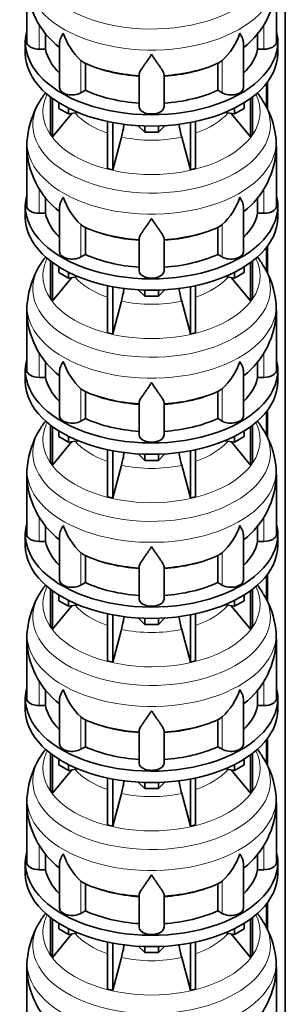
# Model space of a CAD drawing. Header units: millimetres. Extents: x 166 to 762, y -3904 to 2432.
# Tile 6 of 29: x 569 to 761, y -3298 to -2587. Entities that reach past the tile are written whole.
import ezdxf

# ---------------------------------------------------------------- set-up
doc = ezdxf.new("R2010")
doc.units = ezdxf.units.MM
doc.layers.add('LOW_134-19', color=7, linetype='Continuous')
doc.layers.add('VSI134_DIFFUSORE', color=7, linetype='Continuous')

# ---------------------------------------------------------------- blocks, each defined once
blk = doc.blocks.new('SE4')
at = {"layer": 'LOW_134-19', "color": 7, "linetype": 'Continuous', "lineweight": 35}
for p, q in [((760.76, -3636.72), (760.76, -1374.68)), ((747.26, -2633.11), (747.26, -2650.34)), ((748.01, -2632.12), (748.01, -2651.99)), ((747.26, -2751.5), (747.26, -2768.73)), ((748.01, -2750.51), (748.01, -2770.38)), ((748.01, -2868.9), (748.01, -2888.77)), ((747.26, -2869.89), (747.26, -2887.12)), ((747.26, -2988.28), (747.26, -3005.52)), ((748.01, -2987.29), (748.01, -3007.16)), ((747.26, -3106.67), (747.26, -3123.91)), ((748.01, -3105.68), (748.01, -3125.56)), ((748.01, -3224.08), (748.01, -3243.95)), ((747.26, -3225.07), (747.26, -3242.3))]:
    blk.add_line(p, q, dxfattribs=at)
at = {"layer": 'VSI134_DIFFUSORE', "color": 7, "linetype": 'Continuous', "lineweight": 35}
for p, q in [((574.33, -2560.25), (574.33, -2603.3)), ((754.33, -2603.3), (754.33, -2560.25)), ((587.86, -2608.5), (587.86, -2597.03)), ((740.8, -2597.02), (740.8, -2608.5)), ((573.33, -2603.3), (573.33, -2611.47)), ((598.06, -2604.21), (598.06, -2636.37)), ((730.61, -2636.37), (730.61, -2604.09)), ((755.33, -2611.47), (755.33, -2603.3)), ((583.33, -2608.5), (587.86, -2608.5)), ((740.8, -2608.5), (745.33, -2608.5)), ((614.84, -2617.75), (613.42, -2616.7)), ((616.62, -2638.2), (616.62, -2618.72)), ((712.04, -2618.72), (712.04, -2638.2)), ((715.24, -2616.7), (713.82, -2617.75)), ((655.33, -2650.07), (655.33, -2626.72)), ((673.33, -2650.07), (673.33, -2626.72)), ((613.42, -2640.05), (616.62, -2638.2)), ((712.04, -2638.2), (715.24, -2640.05)), ((591.5, -2642.97), (591.5, -2669.65)), ((593.03, -2644.12), (593.03, -2671.78)), ((597.58, -2651.23), (597.58, -2647.17)), ((731.09, -2651.23), (731.09, -2647.17)), ((735.63, -2644.12), (735.63, -2671.78)), ((737.16, -2642.97), (737.16, -2669.65)), ((593.03, -2671.78), (606.9, -2654.87)), ((604.52, -2655.24), (597.58, -2651.23)), ((604.52, -2655.24), (604.52, -2651.06)), ((611.34, -2654.18), (604.52, -2655.24)), ((724.15, -2655.24), (717.32, -2654.18)), ((721.77, -2654.87), (735.63, -2671.78)), ((724.15, -2655.24), (724.15, -2651.06)), ((731.09, -2651.23), (724.15, -2655.24)), ((632.64, -2660.72), (632.64, -2694.65)), ((636.33, -2661.46), (636.33, -2695.53)), ((659.42, -2668.37), (654.77, -2663.72)), ((673.89, -2663.72), (669.24, -2668.37)), ((692.33, -2661.46), (692.33, -2695.53)), ((696.03, -2660.72), (696.03, -2694.65)), ((591.5, -2669.65), (593.03, -2671.78)), ((659.42, -2668.37), (659.42, -2663.93)), ((669.24, -2668.37), (659.42, -2668.37)), ((669.24, -2668.37), (669.24, -2663.93)), ((735.63, -2671.78), (737.16, -2669.65)), ((636.33, -2695.53), (642.61, -2671.91)), ((686.06, -2671.91), (692.33, -2695.53)), ((574.33, -2678.64), (574.33, -2721.7)), ((754.33, -2721.7), (754.33, -2678.64)), ((632.64, -2694.65), (636.33, -2695.53)), ((692.33, -2695.53), (696.03, -2694.65)), ((587.86, -2726.89), (587.86, -2715.43)), ((740.8, -2715.41), (740.8, -2726.89)), ((573.33, -2721.7), (573.33, -2729.86)), ((583.33, -2726.89), (587.86, -2726.89)), ((598.06, -2722.6), (598.06, -2754.76)), ((730.61, -2754.76), (730.61, -2722.48)), ((740.8, -2726.89), (745.33, -2726.89)), ((755.33, -2729.86), (755.33, -2721.7)), ((614.84, -2736.14), (613.42, -2735.09)), ((616.62, -2756.59), (616.62, -2737.11)), ((712.04, -2737.11), (712.04, -2756.59)), ((715.24, -2735.09), (713.82, -2736.14)), ((655.33, -2768.46), (655.33, -2745.11)), ((673.33, -2768.46), (673.33, -2745.11)), ((591.5, -2761.36), (591.5, -2788.04)), ((593.03, -2762.51), (593.03, -2790.17)), ((613.42, -2758.44), (616.62, -2756.59)), ((712.04, -2756.59), (715.24, -2758.44)), ((735.63, -2762.51), (735.63, -2790.17)), ((737.16, -2761.36), (737.16, -2788.04)), ((597.58, -2769.62), (597.58, -2765.57)), ((604.52, -2773.63), (597.58, -2769.62)), ((604.52, -2773.63), (604.52, -2769.45)), ((724.15, -2773.63), (724.15, -2769.45)), ((731.09, -2769.62), (724.15, -2773.63)), ((731.09, -2769.62), (731.09, -2765.57)), ((593.03, -2790.17), (606.9, -2773.26)), ((611.34, -2772.57), (604.52, -2773.63)), ((724.15, -2773.63), (717.32, -2772.57)), ((721.77, -2773.26), (735.63, -2790.17)), ((632.64, -2779.11), (632.64, -2813.04)), ((636.33, -2779.85), (636.33, -2813.92)), ((659.42, -2786.76), (654.77, -2782.11)), ((659.42, -2786.76), (659.42, -2782.32)), ((673.89, -2782.11), (669.24, -2786.76)), ((669.24, -2786.76), (669.24, -2782.32)), ((692.33, -2779.85), (692.33, -2813.92)), ((696.03, -2779.11), (696.03, -2813.04)), ((591.5, -2788.04), (593.03, -2790.17)), ((636.33, -2813.92), (642.61, -2790.3)), ((669.24, -2786.76), (659.42, -2786.76)), ((686.06, -2790.3), (692.33, -2813.92)), ((735.63, -2790.17), (737.16, -2788.04)), ((574.33, -2797.03), (574.33, -2840.09)), ((754.33, -2840.09), (754.33, -2797.03)), ((632.64, -2813.04), (636.33, -2813.92)), ((692.33, -2813.92), (696.03, -2813.04)), ((587.86, -2845.28), (587.86, -2833.82)), ((740.8, -2833.8), (740.8, -2845.28)), ((573.33, -2840.09), (573.33, -2848.25)), ((598.06, -2840.99), (598.06, -2873.16)), ((730.61, -2873.16), (730.61, -2840.87)), ((755.33, -2848.25), (755.33, -2840.09)), ((583.33, -2845.28), (587.86, -2845.28)), ((740.8, -2845.28), (745.33, -2845.28)), ((614.84, -2854.53), (613.42, -2853.48)), ((616.62, -2874.98), (616.62, -2855.5)), ((712.04, -2855.5), (712.04, -2874.98)), ((715.24, -2853.48), (713.82, -2854.53)), ((655.33, -2886.85), (655.33, -2863.51)), ((673.33, -2886.85), (673.33, -2863.51)), ((613.42, -2876.83), (616.62, -2874.98)), ((712.04, -2874.98), (715.24, -2876.83)), ((591.5, -2879.75), (591.5, -2906.43)), ((593.03, -2880.9), (593.03, -2908.57)), ((597.58, -2888.01), (597.58, -2883.96)), ((731.09, -2888.01), (731.09, -2883.96)), ((735.63, -2880.9), (735.63, -2908.57)), ((737.16, -2879.75), (737.16, -2906.43)), ((604.52, -2892.02), (597.58, -2888.01)), ((604.52, -2892.02), (604.52, -2887.85)), ((611.34, -2890.96), (604.52, -2892.02)), ((724.15, -2892.02), (717.32, -2890.96)), ((724.15, -2892.02), (724.15, -2887.85)), ((731.09, -2888.01), (724.15, -2892.02)), ((593.03, -2908.57), (606.9, -2891.65)), ((632.64, -2897.5), (632.64, -2931.43)), ((696.03, -2897.5), (696.03, -2931.43)), ((721.77, -2891.65), (735.63, -2908.57)), ((636.33, -2898.24), (636.33, -2932.31)), ((659.42, -2905.15), (654.77, -2900.5)), ((659.42, -2905.15), (659.42, -2900.72)), ((669.24, -2905.15), (659.42, -2905.15)), ((673.89, -2900.5), (669.24, -2905.15)), ((669.24, -2905.15), (669.24, -2900.72)), ((692.33, -2898.24), (692.33, -2932.31)), ((591.5, -2906.43), (593.03, -2908.57)), ((636.33, -2932.31), (642.61, -2908.69)), ((686.06, -2908.69), (692.33, -2932.31)), ((735.63, -2908.57), (737.16, -2906.43)), ((574.33, -2915.42), (574.33, -2958.48)), ((754.33, -2958.48), (754.33, -2915.42)), ((632.64, -2931.43), (636.33, -2932.31)), ((692.33, -2932.31), (696.03, -2931.43)), ((587.86, -2963.68), (587.86, -2952.21)), ((740.8, -2952.19), (740.8, -2963.68)), ((573.33, -2958.48), (573.33, -2966.64)), ((598.06, -2959.38), (598.06, -2991.55)), ((730.61, -2991.55), (730.61, -2959.26)), ((755.33, -2966.64), (755.33, -2958.48)), ((583.33, -2963.68), (587.86, -2963.68)), ((740.8, -2963.68), (745.33, -2963.68)), ((614.84, -2972.93), (613.42, -2971.88)), ((616.62, -2993.37), (616.62, -2973.9)), ((712.04, -2973.9), (712.04, -2993.37)), ((715.24, -2971.88), (713.82, -2972.93)), ((655.33, -3005.25), (655.33, -2981.9)), ((673.33, -3005.25), (673.33, -2981.9)), ((613.42, -2995.22), (616.62, -2993.37)), ((712.04, -2993.37), (715.24, -2995.22)), ((591.5, -2998.15), (591.5, -3024.82)), ((593.03, -2999.29), (593.03, -3026.96)), ((597.58, -3006.41), (597.58, -3002.35)), ((731.09, -3006.41), (731.09, -3002.35)), ((735.63, -2999.29), (735.63, -3026.96)), ((737.16, -2998.15), (737.16, -3024.82)), ((593.03, -3026.96), (606.9, -3010.04)), ((604.52, -3010.41), (597.58, -3006.41)), ((604.52, -3010.41), (604.52, -3006.24)), ((611.34, -3009.36), (604.52, -3010.41)), ((724.15, -3010.41), (717.32, -3009.36)), ((721.77, -3010.04), (735.63, -3026.96)), ((724.15, -3010.41), (724.15, -3006.24)), ((731.09, -3006.41), (724.15, -3010.41)), ((632.64, -3015.89), (632.64, -3049.82)), ((636.33, -3016.63), (636.33, -3050.71)), ((659.42, -3023.54), (654.77, -3018.89)), ((673.89, -3018.89), (669.24, -3023.54)), ((692.33, -3016.63), (692.33, -3050.71)), ((696.03, -3015.89), (696.03, -3049.82)), ((591.5, -3024.82), (593.03, -3026.96)), ((659.42, -3023.54), (659.42, -3019.11)), ((669.24, -3023.54), (659.42, -3023.54)), ((669.24, -3023.54), (669.24, -3019.11)), ((735.63, -3026.96), (737.16, -3024.82)), ((636.33, -3050.71), (642.61, -3027.09)), ((686.06, -3027.09), (692.33, -3050.71)), ((574.33, -3033.82), (574.33, -3076.87)), ((754.33, -3076.87), (754.33, -3033.82)), ((632.64, -3049.82), (636.33, -3050.71)), ((692.33, -3050.71), (696.03, -3049.82)), ((587.86, -3082.07), (587.86, -3070.6)), ((740.8, -3070.59), (740.8, -3082.07)), ((573.33, -3076.87), (573.33, -3085.04)), ((583.33, -3082.07), (587.86, -3082.07)), ((598.06, -3077.78), (598.06, -3109.94)), ((730.61, -3109.94), (730.61, -3077.65)), ((740.8, -3082.07), (745.33, -3082.07)), ((755.33, -3085.04), (755.33, -3076.87)), ((614.84, -3091.32), (613.42, -3090.27)), ((616.62, -3111.77), (616.62, -3092.29)), ((712.04, -3092.29), (712.04, -3111.77)), ((715.24, -3090.27), (713.82, -3091.32)), ((655.33, -3123.64), (655.33, -3100.29)), ((673.33, -3123.64), (673.33, -3100.29)), ((591.5, -3116.54), (591.5, -3143.22)), ((593.03, -3117.69), (593.03, -3145.35)), ((613.42, -3113.61), (616.62, -3111.77)), ((712.04, -3111.77), (715.24, -3113.61)), ((735.63, -3117.69), (735.63, -3145.35)), ((737.16, -3116.54), (737.16, -3143.22)), ((597.58, -3124.8), (597.58, -3120.74)), ((604.52, -3128.8), (597.58, -3124.8)), ((604.52, -3128.8), (604.52, -3124.63)), ((724.15, -3128.8), (724.15, -3124.63)), ((731.09, -3124.8), (724.15, -3128.8)), ((731.09, -3124.8), (731.09, -3120.74)), ((593.03, -3145.35), (606.9, -3128.44)), ((611.34, -3127.75), (604.52, -3128.8)), ((724.15, -3128.8), (717.32, -3127.75)), ((721.77, -3128.44), (735.63, -3145.35)), ((632.64, -3134.29), (632.64, -3168.21)), ((636.33, -3135.03), (636.33, -3169.1)), ((659.42, -3141.94), (654.77, -3137.29)), ((659.42, -3141.94), (659.42, -3137.5)), ((673.89, -3137.29), (669.24, -3141.94)), ((669.24, -3141.94), (669.24, -3137.5)), ((692.33, -3135.03), (692.33, -3169.1)), ((696.03, -3134.29), (696.03, -3168.21)), ((591.5, -3143.22), (593.03, -3145.35)), ((636.33, -3169.1), (642.61, -3145.48)), ((669.24, -3141.94), (659.42, -3141.94)), ((686.06, -3145.48), (692.33, -3169.1)), ((735.63, -3145.35), (737.16, -3143.22)), ((574.33, -3152.21), (574.33, -3195.26)), ((754.33, -3195.26), (754.33, -3152.21)), ((632.64, -3168.21), (636.33, -3169.1)), ((692.33, -3169.1), (696.03, -3168.21)), ((587.86, -3200.46), (587.86, -3188.99)), ((740.8, -3188.98), (740.8, -3200.46)), ((573.33, -3195.26), (573.33, -3203.43)), ((598.06, -3196.17), (598.06, -3228.33)), ((730.61, -3228.33), (730.61, -3196.05)), ((755.33, -3203.43), (755.33, -3195.26)), ((583.33, -3200.46), (587.86, -3200.46)), ((740.8, -3200.46), (745.33, -3200.46)), ((614.84, -3209.71), (613.42, -3208.66)), ((616.62, -3230.16), (616.62, -3210.68)), ((712.04, -3210.68), (712.04, -3230.16)), ((715.24, -3208.66), (713.82, -3209.71)), ((655.33, -3242.03), (655.33, -3218.68)), ((673.33, -3242.03), (673.33, -3218.68)), ((613.42, -3232.01), (616.62, -3230.16)), ((712.04, -3230.16), (715.24, -3232.01)), ((591.5, -3234.93), (591.5, -3261.61)), ((593.03, -3236.08), (593.03, -3263.74)), ((597.58, -3243.19), (597.58, -3239.13)), ((731.09, -3243.19), (731.09, -3239.13)), ((735.63, -3236.08), (735.63, -3263.74)), ((737.16, -3234.93), (737.16, -3261.61)), ((604.52, -3247.2), (597.58, -3243.19)), ((604.52, -3247.2), (604.52, -3243.02)), ((611.34, -3246.14), (604.52, -3247.2)), ((724.15, -3247.2), (717.32, -3246.14)), ((724.15, -3247.2), (724.15, -3243.02)), ((731.09, -3243.19), (724.15, -3247.2)), ((593.03, -3263.74), (606.9, -3246.83)), ((632.64, -3252.68), (632.64, -3286.61)), ((696.03, -3252.68), (696.03, -3286.61)), ((721.77, -3246.83), (735.63, -3263.74)), ((636.33, -3253.42), (636.33, -3287.49)), ((659.42, -3260.33), (654.77, -3255.68)), ((659.42, -3260.33), (659.42, -3255.89)), ((669.24, -3260.33), (659.42, -3260.33)), ((673.89, -3255.68), (669.24, -3260.33)), ((669.24, -3260.33), (669.24, -3255.89)), ((692.33, -3253.42), (692.33, -3287.49)), ((591.5, -3261.61), (593.03, -3263.74)), ((636.33, -3287.49), (642.61, -3263.87)), ((686.06, -3263.87), (692.33, -3287.49)), ((735.63, -3263.74), (737.16, -3261.61)), ((574.33, -3270.6), (574.33, -3313.66)), ((754.33, -3313.66), (754.33, -3270.6)), ((632.64, -3286.61), (636.33, -3287.49)), ((692.33, -3287.49), (696.03, -3286.61))]:
    blk.add_line(p, q, dxfattribs=at)
at = {"layer": 'VSI134_DIFFUSORE', "color": 4, "linetype": 'Continuous', "lineweight": 9}
for p, q in [((583.33, -2608.5), (583.33, -2590.69)), ((745.33, -2608.5), (745.33, -2590.68)), ((613.42, -2640.05), (613.42, -2616.7)), ((715.24, -2640.05), (715.24, -2616.7)), ((583.33, -2726.89), (583.33, -2709.09)), ((745.33, -2726.89), (745.33, -2709.07)), ((613.42, -2758.44), (613.42, -2735.09)), ((715.24, -2758.44), (715.24, -2735.09)), ((583.33, -2845.28), (583.33, -2827.48)), ((745.33, -2845.28), (745.33, -2827.46)), ((613.42, -2876.83), (613.42, -2853.48)), ((715.24, -2876.83), (715.24, -2853.48)), ((583.33, -2963.68), (583.33, -2945.87)), ((745.33, -2963.68), (745.33, -2945.86)), ((613.42, -2995.22), (613.42, -2971.88)), ((715.24, -2995.22), (715.24, -2971.88)), ((583.33, -3082.07), (583.33, -3064.26)), ((745.33, -3082.07), (745.33, -3064.25)), ((613.42, -3113.61), (613.42, -3090.27)), ((715.24, -3113.61), (715.24, -3090.27)), ((583.33, -3200.46), (583.33, -3182.65)), ((745.33, -3200.46), (745.33, -3182.64)), ((613.42, -3232.01), (613.42, -3208.66)), ((715.24, -3232.01), (715.24, -3208.66))]:
    blk.add_line(p, q, dxfattribs=at)
at = {"layer": 'VSI134_DIFFUSORE', "color": 7, "linetype": 'Continuous', "lineweight": 35}
for centre, radius, start, end in [((635.19, -2559.26), 60.79, 181.00256, 232.2834), ((693.29, -2559.3), 60.92, 307.93117, 359.10521), ((645.92, -2581.74), 47.73, 198.63732, 227.08568), ((682.74, -2581.74), 47.73, 312.91434, 341.36277), ((622.75, -2605.36), 14.7, 237.45087, 245.35655), ((705.91, -2605.36), 14.7, 294.64345, 302.54913), ((642.65, -2682.27), 69.09, 141.97381, 149.04819), ((687.37, -2680.67), 67, 30.28467, 37.61473), ((635.74, -2678.52), 61.23, 148.74784, 174.00804), ((694.94, -2678.17), 59.23, 5.89493, 31.86868), ((552.76, -2647.6), 93.08, 344.85704, 350.84383), ((774.59, -2647.8), 91.75, 189.15674, 195.23149), ((604.81, -2677.41), 30.43, 169.98962, 182.45309), ((729.71, -2676.72), 24.56, 355.4973, 10.86971), ((635.19, -2677.65), 60.79, 181.00256, 232.2834), ((693.29, -2677.7), 60.92, 307.93117, 359.10521), ((645.92, -2700.13), 47.73, 198.63732, 227.08568), ((682.74, -2700.13), 47.73, 312.91434, 341.36277), ((622.75, -2723.75), 14.7, 237.45087, 245.35655), ((705.91, -2723.75), 14.7, 294.64345, 302.54913), ((642.65, -2800.66), 69.09, 141.97381, 149.04819), ((687.37, -2799.06), 67, 30.28467, 37.62281), ((635.74, -2796.92), 61.23, 148.74784, 174.00804), ((694.94, -2796.56), 59.23, 5.89493, 31.86868), ((552.76, -2765.99), 93.08, 344.85704, 350.84383), ((774.59, -2766.2), 91.75, 189.15674, 195.23149), ((604.81, -2795.8), 30.43, 169.98962, 182.45309), ((729.71, -2795.11), 24.56, 355.4973, 10.86971), ((635.19, -2796.04), 60.79, 181.00256, 232.2834), ((693.29, -2796.09), 60.92, 307.93117, 359.10521), ((645.92, -2818.53), 47.73, 198.63732, 227.08568), ((682.74, -2818.53), 47.73, 312.91434, 341.36277), ((622.75, -2842.14), 14.7, 237.45087, 245.35655), ((705.91, -2842.14), 14.7, 294.64345, 302.54913), ((642.65, -2919.06), 69.09, 141.97381, 149.04819), ((687.37, -2917.45), 67, 30.28467, 37.61473), ((635.74, -2915.31), 61.23, 148.74784, 174.00804), ((694.94, -2914.95), 59.23, 5.89493, 31.86868), ((552.76, -2884.38), 93.08, 344.85704, 350.84383), ((774.59, -2884.59), 91.75, 189.15674, 195.23149), ((604.81, -2914.19), 30.43, 169.98962, 182.45309), ((729.71, -2913.5), 24.56, 355.4973, 10.86971), ((635.19, -2914.43), 60.79, 181.00256, 232.2834), ((693.29, -2914.48), 60.92, 307.93117, 359.10521), ((645.92, -2936.92), 47.73, 198.63732, 227.08568), ((682.74, -2936.92), 47.73, 312.91434, 341.36277), ((622.75, -2960.54), 14.7, 237.45087, 245.35655), ((705.91, -2960.54), 14.7, 294.64345, 302.54913), ((642.65, -3037.45), 69.09, 141.97381, 149.04819), ((687.37, -3035.84), 67, 30.28467, 37.62281), ((635.74, -3033.7), 61.23, 148.74784, 174.00804), ((694.94, -3033.34), 59.23, 5.89493, 31.86868), ((552.76, -3002.77), 93.08, 344.85704, 350.84383), ((774.59, -3002.98), 91.75, 189.15674, 195.23149), ((604.81, -3032.59), 30.43, 169.98962, 182.45309), ((729.71, -3031.89), 24.56, 355.4973, 10.86971), ((635.19, -3032.82), 60.79, 181.00256, 232.2834), ((693.29, -3032.87), 60.92, 307.93117, 359.10521), ((645.92, -3055.31), 47.73, 198.63732, 227.08568), ((682.74, -3055.31), 47.73, 312.91434, 341.36277), ((622.75, -3078.93), 14.7, 237.45087, 245.35655), ((705.91, -3078.93), 14.7, 294.64345, 302.54913), ((642.65, -3155.84), 69.09, 141.97381, 149.04819), ((687.37, -3154.23), 67, 30.28467, 37.61473), ((635.74, -3152.09), 61.23, 148.74784, 174.00804), ((694.94, -3151.74), 59.23, 5.89493, 31.86868), ((552.76, -3121.16), 93.08, 344.85704, 350.84383), ((774.59, -3121.37), 91.75, 189.15674, 195.23149), ((604.81, -3150.98), 30.43, 169.98962, 182.45309), ((729.71, -3150.29), 24.56, 355.4973, 10.86971), ((635.19, -3151.22), 60.79, 181.00256, 232.2834), ((693.29, -3151.26), 60.92, 307.93117, 359.10521), ((645.92, -3173.7), 47.73, 198.63732, 227.08568), ((682.74, -3173.7), 47.73, 312.91434, 341.36277), ((622.75, -3197.32), 14.7, 237.45087, 245.35655), ((705.91, -3197.32), 14.7, 294.64345, 302.54913), ((642.65, -3274.23), 69.09, 141.97381, 149.04819), ((687.37, -3272.63), 67, 30.28467, 37.61473), ((635.74, -3270.48), 61.23, 148.74784, 174.00804), ((694.94, -3270.13), 59.23, 5.89493, 31.86868), ((552.76, -3239.56), 93.08, 344.85704, 350.84383), ((774.59, -3239.76), 91.75, 189.15674, 195.23149), ((604.81, -3269.37), 30.43, 169.98962, 182.45309), ((729.71, -3268.68), 24.56, 355.4973, 10.86971), ((635.19, -3269.61), 60.79, 181.00256, 232.2834), ((693.29, -3269.66), 60.92, 307.93117, 359.10521)]:
    blk.add_arc(centre, radius, start, end, dxfattribs=at)
at = {"layer": 'VSI134_DIFFUSORE', "color": 4, "linetype": 'Continuous', "lineweight": 9}
for centre, major_axis, start_param, end_param in [((664.33, -2544.53), (85.67, 0), 2.810807, 6.283185), ((664.33, -2557.29), (-89.83, 0), 0, 3.209892), ((664.33, -2581.83), (-79.5, 0), 0.898849, 1.457346), ((664.33, -2581.83), (79.5, 0), 4.82584, 5.384336), ((664.33, -2653.73), (-78.3, 0), 0, 3.425204), ((664.33, -2653.73), (-78.3, 0), 5.999574, 6.283185), ((664.33, -2662.92), (85.67, 0), 2.810807, 6.283185), ((664.33, -2662.92), (85.67, 0), 0, 0.32963), ((664.33, -2638.61), (-61.63, 0), 0.463231, 1.030574), ((664.33, -2638.61), (61.63, 0), 5.252612, 5.819954), ((664.33, -2675.68), (-89.83, 0), 0, 3.209892), ((664.33, -2675.68), (-89.83, 0), 6.215267, 6.283185), ((664.33, -2638.61), (-61.63, 0), 1.210556, 1.931037), ((664.33, -2700.22), (-79.5, 0), 0.898849, 1.457346), ((664.33, -2700.22), (79.5, 0), 4.82584, 5.384336), ((664.33, -2772.12), (-78.3, 0), 0, 3.425204), ((664.33, -2772.12), (-78.3, 0), 5.999574, 6.283185), ((664.33, -2781.31), (85.67, 0), 2.810807, 6.283185), ((664.33, -2781.31), (85.67, 0), 0, 0.32963), ((664.33, -2757), (-61.63, 0), 0.463231, 1.030574), ((664.33, -2757), (61.63, 0), 5.252612, 5.819954), ((664.33, -2794.07), (-89.83, 0), 0, 3.209892), ((664.33, -2794.07), (-89.83, 0), 6.215267, 6.283185), ((664.33, -2757), (-61.63, 0), 1.210556, 1.931037), ((664.33, -2818.61), (-79.5, 0), 0.898849, 1.457346), ((664.33, -2818.61), (79.5, 0), 4.82584, 5.384336), ((664.33, -2899.71), (85.67, 0), 2.810807, 6.283185), ((664.33, -2890.51), (-78.3, 0), 0, 3.425204), ((664.33, -2890.51), (-78.3, 0), 5.999574, 6.283185), ((664.33, -2899.71), (85.67, 0), 0, 0.32963), ((664.33, -2875.4), (-61.63, 0), 0.463231, 1.030574), ((664.33, -2875.4), (61.63, 0), 5.252612, 5.819954), ((664.33, -2912.46), (-89.83, 0), 0, 3.209892), ((664.33, -2912.46), (-89.83, 0), 6.215267, 6.283185), ((664.33, -2875.4), (-61.63, 0), 1.210556, 1.931037), ((664.33, -2937.01), (-79.5, 0), 0.898849, 1.457346), ((664.33, -2937.01), (79.5, 0), 4.82584, 5.384336), ((664.33, -3008.91), (-78.3, 0), 0, 3.425204), ((664.33, -3008.91), (-78.3, 0), 5.999574, 6.283185), ((664.33, -3018.1), (85.67, 0), 2.810807, 6.283185), ((664.33, -3018.1), (85.67, 0), 0, 0.32963), ((664.33, -2993.79), (-61.63, 0), 0.463231, 1.030574), ((664.33, -2993.79), (61.63, 0), 5.252612, 5.819954), ((664.33, -3030.85), (-89.83, 0), 0, 3.209892), ((664.33, -3030.85), (-89.83, 0), 6.215267, 6.283185), ((664.33, -2993.79), (-61.63, 0), 1.210556, 1.931037), ((664.33, -3055.4), (-79.5, 0), 0.898849, 1.457346), ((664.33, -3055.4), (79.5, 0), 4.82584, 5.384336), ((664.33, -3127.3), (-78.3, 0), 0, 3.425204), ((664.33, -3127.3), (-78.3, 0), 5.999574, 6.283185), ((664.33, -3136.49), (85.67, 0), 2.810807, 6.283185), ((664.33, -3136.49), (85.67, 0), 0, 0.32963), ((664.33, -3112.18), (-61.63, 0), 0.463231, 1.030574), ((664.33, -3112.18), (61.63, 0), 5.252612, 5.819954), ((664.33, -3149.25), (-89.83, 0), 0, 3.209892), ((664.33, -3149.25), (-89.83, 0), 6.215267, 6.283185), ((664.33, -3112.18), (-61.63, 0), 1.210556, 1.931037), ((664.33, -3173.79), (-79.5, 0), 0.898849, 1.457346), ((664.33, -3173.79), (79.5, 0), 4.82584, 5.384336), ((664.33, -3254.88), (85.67, 0), 2.810807, 6.283185), ((664.33, -3245.69), (-78.3, 0), 0, 3.425204), ((664.33, -3245.69), (-78.3, 0), 5.999574, 6.283185), ((664.33, -3254.88), (85.67, 0), 0, 0.32963), ((664.33, -3230.57), (-61.63, 0), 0.463231, 1.030574), ((664.33, -3230.57), (61.63, 0), 5.252612, 5.819954), ((664.33, -3267.64), (-89.83, 0), 0, 3.209892), ((664.33, -3267.64), (-89.83, 0), 6.215267, 6.283185), ((664.33, -3230.57), (-61.63, 0), 1.210556, 1.931037)]:
    blk.add_ellipse(centre, major_axis=major_axis, ratio=0.57735, start_param=start_param, end_param=end_param, dxfattribs=at)
at = {"layer": 'VSI134_DIFFUSORE', "color": 7, "linetype": 'Continuous', "lineweight": 35}
for centre, major_axis, start_param, end_param in [((664.33, -2603.3), (91, 0), 2.993207, 6.283185), ((664.33, -2603.3), (91, 0), 0, 0.148386), ((583.33, -2603.3), (9, 0), 3.141593, 4.712389), ((745.33, -2603.3), (-9, 0), 1.570796, 3.141593), ((664.33, -2611.47), (-91, 0), 0, 3.141593), ((664.33, -2603.3), (-77, 0), 0.117151, 0.534109), ((664.33, -2603.3), (77, 0), 5.749077, 6.166034), ((664.33, -2583.83), (-77, 0), 0.902549, 1.453645), ((664.33, -2583.83), (77, 0), 4.82954, 5.380636), ((607.06, -2636.37), (9, 0), 3.141593, 5.497787), ((664.33, -2603.3), (-77, 0), 0.902549, 1.453645), ((664.33, -2603.3), (77, 0), 4.82954, 5.380636), ((721.61, -2636.37), (-9, 0), 0.785398, 3.141593), ((664.33, -2650.07), (-9, 0), 0, 3.141593), ((664.33, -2721.7), (91, 0), 2.993207, 6.283185), ((664.33, -2721.7), (91, 0), 0, 0.148386), ((583.33, -2721.7), (9, 0), 3.141593, 4.712389), ((664.33, -2721.7), (-77, 0), 0.117151, 0.534109), ((664.33, -2721.7), (77, 0), 5.749077, 6.166034), ((745.33, -2721.7), (-9, 0), 1.570796, 3.141593), ((664.33, -2729.86), (-91, 0), 0, 3.141593), ((664.33, -2702.22), (-77, 0), 0.902549, 1.453645), ((664.33, -2702.22), (77, 0), 4.82954, 5.380636), ((607.06, -2754.76), (9, 0), 3.141593, 5.497787), ((721.61, -2754.76), (-9, 0), 0.785398, 3.141593), ((664.33, -2721.7), (-77, 0), 0.902549, 1.453645), ((664.33, -2721.7), (77, 0), 4.82954, 5.380636), ((664.33, -2768.46), (-9, 0), 0, 3.141593), ((664.33, -2840.09), (91, 0), 2.993207, 6.283185), ((664.33, -2840.09), (91, 0), 0, 0.148386), ((583.33, -2840.09), (9, 0), 3.141593, 4.712389), ((745.33, -2840.09), (-9, 0), 1.570796, 3.141593), ((664.33, -2848.25), (-91, 0), 0, 3.141593), ((664.33, -2840.09), (-77, 0), 0.117151, 0.534109), ((664.33, -2840.09), (77, 0), 5.749077, 6.166034), ((664.33, -2820.61), (-77, 0), 0.902549, 1.453645), ((664.33, -2820.61), (77, 0), 4.82954, 5.380636), ((607.06, -2873.16), (9, 0), 3.141593, 5.497787), ((664.33, -2840.09), (-77, 0), 0.902549, 1.453645), ((664.33, -2840.09), (77, 0), 4.82954, 5.380636), ((721.61, -2873.16), (-9, 0), 0.785398, 3.141593), ((664.33, -2886.85), (-9, 0), 0, 3.141593), ((664.33, -2958.48), (91, 0), 2.993207, 6.283185), ((664.33, -2958.48), (91, 0), 0, 0.148386), ((583.33, -2958.48), (9, 0), 3.141593, 4.712389), ((745.33, -2958.48), (-9, 0), 1.570796, 3.141593), ((664.33, -2966.64), (-91, 0), 0, 3.141593), ((664.33, -2958.48), (-77, 0), 0.117151, 0.534109), ((664.33, -2958.48), (77, 0), 5.749077, 6.166034), ((664.33, -2939), (-77, 0), 0.902549, 1.453645), ((664.33, -2939), (77, 0), 4.82954, 5.380636), ((607.06, -2991.55), (9, 0), 3.141593, 5.497787), ((664.33, -2958.48), (-77, 0), 0.902549, 1.453645), ((664.33, -2958.48), (77, 0), 4.82954, 5.380636), ((721.61, -2991.55), (-9, 0), 0.785398, 3.141593), ((664.33, -3005.25), (-9, 0), 0, 3.141593), ((664.33, -3076.87), (91, 0), 2.993207, 6.283185), ((664.33, -3076.87), (91, 0), 0, 0.148386), ((583.33, -3076.87), (9, 0), 3.141593, 4.712389), ((664.33, -3076.87), (-77, 0), 0.117151, 0.534109), ((664.33, -3076.87), (77, 0), 5.749077, 6.166034), ((745.33, -3076.87), (-9, 0), 1.570796, 3.141593), ((664.33, -3085.04), (-91, 0), 0, 3.141593), ((664.33, -3057.4), (-77, 0), 0.902549, 1.453645), ((664.33, -3057.4), (77, 0), 4.82954, 5.380636), ((607.06, -3109.94), (9, 0), 3.141593, 5.497787), ((721.61, -3109.94), (-9, 0), 0.785398, 3.141593), ((664.33, -3076.87), (-77, 0), 0.902549, 1.453645), ((664.33, -3076.87), (77, 0), 4.82954, 5.380636), ((664.33, -3123.64), (-9, 0), 0, 3.141593), ((664.33, -3195.26), (91, 0), 2.993207, 6.283185), ((664.33, -3195.26), (91, 0), 0, 0.148386), ((583.33, -3195.26), (9, 0), 3.141593, 4.712389), ((745.33, -3195.26), (-9, 0), 1.570796, 3.141593), ((664.33, -3203.43), (-91, 0), 0, 3.141593), ((664.33, -3195.26), (-77, 0), 0.117151, 0.534109), ((664.33, -3195.26), (77, 0), 5.749077, 6.166034), ((664.33, -3175.79), (-77, 0), 0.902549, 1.453645), ((664.33, -3175.79), (77, 0), 4.82954, 5.380636), ((607.06, -3228.33), (9, 0), 3.141593, 5.497787), ((664.33, -3195.26), (-77, 0), 0.902549, 1.453645), ((664.33, -3195.26), (77, 0), 4.82954, 5.380636), ((721.61, -3228.33), (-9, 0), 0.785398, 3.141593), ((664.33, -3242.03), (-9, 0), 0, 3.141593)]:
    blk.add_ellipse(centre, major_axis=major_axis, ratio=0.57735, start_param=start_param, end_param=end_param, dxfattribs=at)
for points, knots in [([(598.06, -2604.23), (598.06, -2604.07), (598.06, -2603.91), (598.15, -2602.73), (598.43, -2601.68), (599.1, -2600.01), (599.37, -2599.43), (599.82, -2598.54), (599.98, -2598.24), (600.24, -2597.78), (600.37, -2597.55), (600.51, -2597.31), (600.6, -2597.16), (600.65, -2597.07), (600.69, -2597)], [0.4600931, 0.4600931, 0.4600931, 0.4600931, 0.5, 0.5, 0.75, 0.75, 0.875, 0.875, 0.9375, 0.9375, 0.96875, 0.984375, 0.984375, 1, 1, 1, 1]), ([(730.61, -2604.18), (730.61, -2604.05), (730.6, -2603.91), (730.56, -2603.27), (730.47, -2602.76), (730.2, -2601.7), (730.02, -2601.15), (729.57, -2600.02), (729.3, -2599.44), (728.84, -2598.55), (728.68, -2598.24), (728.43, -2597.78), (728.34, -2597.63), (728.16, -2597.31), (728.07, -2597.15), (727.97, -2597)], [0.4658143, 0.4658143, 0.4658143, 0.4658143, 0.5, 0.5, 0.625, 0.625, 0.75, 0.75, 0.875, 0.875, 0.9375, 0.9375, 0.96875, 0.96875, 1, 1, 1, 1]), ([(664.33, -2612.22), (664.2, -2612.43), (664.07, -2612.64), (663.8, -2613.06), (663.67, -2613.27), (663.27, -2613.88), (663.01, -2614.29), (662.22, -2615.48), (661.7, -2616.25), (660.69, -2617.72), (660.19, -2618.44), (659.25, -2619.79), (658.8, -2620.43), (657.95, -2621.65), (657.55, -2622.23), (657.01, -2623.05), (656.84, -2623.32), (656.52, -2623.83), (656.37, -2624.08), (655.96, -2624.8), (655.73, -2625.24), (655.42, -2626.04), (655.33, -2626.4), (655.33, -2626.72)], [0, 0, 0, 0, 0.03125, 0.03125, 0.0625, 0.0625, 0.125, 0.125, 0.25, 0.25, 0.375, 0.375, 0.5, 0.5, 0.625, 0.625, 0.6875, 0.6875, 0.75, 0.75, 0.875, 0.875, 1, 1, 1, 1]), ([(673.33, -2626.72), (673.33, -2626.4), (673.24, -2626.04), (672.93, -2625.24), (672.71, -2624.8), (672.3, -2624.09), (672.15, -2623.83), (671.82, -2623.32), (671.65, -2623.05), (671.11, -2622.23), (670.72, -2621.66), (669.87, -2620.43), (669.42, -2619.79), (668.47, -2618.44), (667.98, -2617.73), (666.96, -2616.25), (666.45, -2615.48), (665.66, -2614.29), (665.4, -2613.89), (665, -2613.27), (664.86, -2613.06), (664.6, -2612.64), (664.46, -2612.43), (664.33, -2612.22)], [0, 0, 0, 0, 0.125, 0.125, 0.25, 0.25, 0.3125, 0.3125, 0.375, 0.375, 0.5, 0.5, 0.625, 0.625, 0.75, 0.75, 0.875, 0.875, 0.9375, 0.9375, 0.96875, 0.96875, 1, 1, 1, 1]), ([(598.06, -2722.62), (598.06, -2722.46), (598.06, -2722.3), (598.15, -2721.12), (598.43, -2720.07), (599.1, -2718.4), (599.37, -2717.83), (599.82, -2716.93), (599.98, -2716.63), (600.24, -2716.17), (600.37, -2715.94), (600.51, -2715.7), (600.6, -2715.55), (600.65, -2715.47), (600.69, -2715.39)], [0.4600931, 0.4600931, 0.4600931, 0.4600931, 0.5, 0.5, 0.75, 0.75, 0.875, 0.875, 0.9375, 0.9375, 0.96875, 0.984375, 0.984375, 1, 1, 1, 1]), ([(730.61, -2722.57), (730.61, -2722.44), (730.6, -2722.3), (730.56, -2721.66), (730.47, -2721.15), (730.2, -2720.09), (730.02, -2719.54), (729.57, -2718.41), (729.3, -2717.83), (728.84, -2716.94), (728.68, -2716.64), (728.43, -2716.17), (728.34, -2716.02), (728.16, -2715.7), (728.07, -2715.55), (727.97, -2715.39)], [0.4658143, 0.4658143, 0.4658143, 0.4658143, 0.5, 0.5, 0.625, 0.625, 0.75, 0.75, 0.875, 0.875, 0.9375, 0.9375, 0.96875, 0.96875, 1, 1, 1, 1]), ([(664.33, -2730.61), (664.2, -2730.82), (664.07, -2731.03), (663.8, -2731.45), (663.67, -2731.66), (663.27, -2732.28), (663.01, -2732.68), (662.22, -2733.87), (661.7, -2734.64), (660.69, -2736.12), (660.19, -2736.83), (659.25, -2738.18), (658.8, -2738.82), (657.95, -2740.04), (657.55, -2740.62), (657.01, -2741.44), (656.84, -2741.71), (656.52, -2742.23), (656.37, -2742.48), (655.96, -2743.2), (655.73, -2743.63), (655.42, -2744.43), (655.33, -2744.79), (655.33, -2745.11)], [0, 0, 0, 0, 0.03125, 0.03125, 0.0625, 0.0625, 0.125, 0.125, 0.25, 0.25, 0.375, 0.375, 0.5, 0.5, 0.625, 0.625, 0.6875, 0.6875, 0.75, 0.75, 0.875, 0.875, 1, 1, 1, 1]), ([(673.33, -2745.11), (673.33, -2744.79), (673.24, -2744.43), (672.93, -2743.64), (672.71, -2743.2), (672.3, -2742.48), (672.15, -2742.23), (671.82, -2741.71), (671.65, -2741.45), (671.11, -2740.63), (670.72, -2740.05), (669.87, -2738.83), (669.42, -2738.18), (668.47, -2736.83), (667.98, -2736.12), (666.96, -2734.64), (666.45, -2733.88), (665.66, -2732.68), (665.4, -2732.28), (665, -2731.66), (664.86, -2731.45), (664.6, -2731.03), (664.46, -2730.82), (664.33, -2730.61)], [0, 0, 0, 0, 0.125, 0.125, 0.25, 0.25, 0.3125, 0.3125, 0.375, 0.375, 0.5, 0.5, 0.625, 0.625, 0.75, 0.75, 0.875, 0.875, 0.9375, 0.9375, 0.96875, 0.96875, 1, 1, 1, 1]), ([(598.06, -2841.01), (598.06, -2840.86), (598.06, -2840.69), (598.15, -2839.52), (598.43, -2838.47), (599.1, -2836.79), (599.37, -2836.22), (599.82, -2835.33), (599.98, -2835.03), (600.24, -2834.56), (600.37, -2834.33), (600.51, -2834.1), (600.6, -2833.94), (600.65, -2833.86), (600.69, -2833.78)], [0.4600931, 0.4600931, 0.4600931, 0.4600931, 0.5, 0.5, 0.75, 0.75, 0.875, 0.875, 0.9375, 0.9375, 0.96875, 0.984375, 0.984375, 1, 1, 1, 1]), ([(730.61, -2840.97), (730.61, -2840.83), (730.6, -2840.69), (730.56, -2840.06), (730.47, -2839.54), (730.2, -2838.48), (730.02, -2837.93), (729.57, -2836.8), (729.3, -2836.23), (728.84, -2835.33), (728.68, -2835.03), (728.43, -2834.57), (728.34, -2834.41), (728.16, -2834.1), (728.07, -2833.94), (727.97, -2833.78)], [0.4658143, 0.4658143, 0.4658143, 0.4658143, 0.5, 0.5, 0.625, 0.625, 0.75, 0.75, 0.875, 0.875, 0.9375, 0.9375, 0.96875, 0.96875, 1, 1, 1, 1]), ([(664.33, -2849), (664.2, -2849.21), (664.07, -2849.42), (663.8, -2849.84), (663.67, -2850.05), (663.27, -2850.67), (663.01, -2851.07), (662.22, -2852.26), (661.7, -2853.03), (660.69, -2854.51), (660.19, -2855.22), (659.25, -2856.57), (658.8, -2857.22), (657.95, -2858.44), (657.55, -2859.02), (657.01, -2859.84), (656.84, -2860.1), (656.52, -2860.62), (656.37, -2860.87), (655.96, -2861.59), (655.73, -2862.03), (655.42, -2862.83), (655.33, -2863.19), (655.33, -2863.51)], [0, 0, 0, 0, 0.03125, 0.03125, 0.0625, 0.0625, 0.125, 0.125, 0.25, 0.25, 0.375, 0.375, 0.5, 0.5, 0.625, 0.625, 0.6875, 0.6875, 0.75, 0.75, 0.875, 0.875, 1, 1, 1, 1]), ([(673.33, -2863.51), (673.33, -2863.19), (673.24, -2862.83), (672.93, -2862.03), (672.71, -2861.59), (672.3, -2860.87), (672.15, -2860.62), (671.82, -2860.1), (671.65, -2859.84), (671.11, -2859.02), (670.72, -2858.44), (669.87, -2857.22), (669.42, -2856.58), (668.47, -2855.22), (667.98, -2854.51), (666.96, -2853.03), (666.45, -2852.27), (665.66, -2851.08), (665.4, -2850.67), (665, -2850.05), (664.86, -2849.84), (664.6, -2849.42), (664.46, -2849.21), (664.33, -2849)], [0, 0, 0, 0, 0.125, 0.125, 0.25, 0.25, 0.3125, 0.3125, 0.375, 0.375, 0.5, 0.5, 0.625, 0.625, 0.75, 0.75, 0.875, 0.875, 0.9375, 0.9375, 0.96875, 0.96875, 1, 1, 1, 1]), ([(598.06, -2959.41), (598.06, -2959.25), (598.06, -2959.09), (598.15, -2957.91), (598.43, -2956.86), (599.1, -2955.18), (599.37, -2954.61), (599.82, -2953.72), (599.98, -2953.42), (600.24, -2952.96), (600.37, -2952.72), (600.51, -2952.49), (600.6, -2952.33), (600.65, -2952.25), (600.69, -2952.17)], [0.4600931, 0.4600931, 0.4600931, 0.4600931, 0.5, 0.5, 0.75, 0.75, 0.875, 0.875, 0.9375, 0.9375, 0.96875, 0.984375, 0.984375, 1, 1, 1, 1]), ([(730.61, -2959.36), (730.61, -2959.22), (730.6, -2959.09), (730.56, -2958.45), (730.47, -2957.93), (730.2, -2956.87), (730.02, -2956.32), (729.57, -2955.2), (729.3, -2954.62), (728.84, -2953.72), (728.68, -2953.42), (728.43, -2952.96), (728.34, -2952.8), (728.16, -2952.49), (728.07, -2952.33), (727.97, -2952.17)], [0.4658143, 0.4658143, 0.4658143, 0.4658143, 0.5, 0.5, 0.625, 0.625, 0.75, 0.75, 0.875, 0.875, 0.9375, 0.9375, 0.96875, 0.96875, 1, 1, 1, 1]), ([(664.33, -2967.39), (664.2, -2967.6), (664.07, -2967.82), (663.8, -2968.24), (663.67, -2968.44), (663.27, -2969.06), (663.01, -2969.47), (662.22, -2970.66), (661.7, -2971.42), (660.69, -2972.9), (660.19, -2973.61), (659.25, -2974.96), (658.8, -2975.61), (657.95, -2976.83), (657.55, -2977.41), (657.01, -2978.23), (656.84, -2978.49), (656.52, -2979.01), (656.37, -2979.26), (655.96, -2979.98), (655.73, -2980.42), (655.42, -2981.22), (655.33, -2981.58), (655.33, -2981.9)], [0, 0, 0, 0, 0.03125, 0.03125, 0.0625, 0.0625, 0.125, 0.125, 0.25, 0.25, 0.375, 0.375, 0.5, 0.5, 0.625, 0.625, 0.6875, 0.6875, 0.75, 0.75, 0.875, 0.875, 1, 1, 1, 1]), ([(673.33, -2981.9), (673.33, -2981.58), (673.24, -2981.22), (672.93, -2980.42), (672.71, -2979.98), (672.3, -2979.26), (672.15, -2979.01), (671.82, -2978.5), (671.65, -2978.23), (671.11, -2977.41), (670.72, -2976.83), (669.87, -2975.61), (669.42, -2974.97), (668.47, -2973.62), (667.98, -2972.9), (666.96, -2971.43), (666.45, -2970.66), (665.66, -2969.47), (665.4, -2969.06), (665, -2968.44), (664.86, -2968.24), (664.6, -2967.82), (664.46, -2967.6), (664.33, -2967.39)], [0, 0, 0, 0, 0.125, 0.125, 0.25, 0.25, 0.3125, 0.3125, 0.375, 0.375, 0.5, 0.5, 0.625, 0.625, 0.75, 0.75, 0.875, 0.875, 0.9375, 0.9375, 0.96875, 0.96875, 1, 1, 1, 1]), ([(598.06, -3077.8), (598.06, -3077.64), (598.06, -3077.48), (598.15, -3076.3), (598.43, -3075.25), (599.1, -3073.58), (599.37, -3073), (599.82, -3072.11), (599.98, -3071.81), (600.24, -3071.35), (600.37, -3071.12), (600.51, -3070.88), (600.6, -3070.72), (600.65, -3070.64), (600.69, -3070.56)], [0.4600931, 0.4600931, 0.4600931, 0.4600931, 0.5, 0.5, 0.75, 0.75, 0.875, 0.875, 0.9375, 0.9375, 0.96875, 0.984375, 0.984375, 1, 1, 1, 1]), ([(730.61, -3077.75), (730.61, -3077.61), (730.6, -3077.48), (730.56, -3076.84), (730.47, -3076.33), (730.2, -3075.27), (730.02, -3074.72), (729.57, -3073.59), (729.3, -3073.01), (728.84, -3072.11), (728.68, -3071.81), (728.43, -3071.35), (728.34, -3071.19), (728.16, -3070.88), (728.07, -3070.72), (727.97, -3070.56)], [0.4658143, 0.4658143, 0.4658143, 0.4658143, 0.5, 0.5, 0.625, 0.625, 0.75, 0.75, 0.875, 0.875, 0.9375, 0.9375, 0.96875, 0.96875, 1, 1, 1, 1]), ([(664.33, -3085.78), (664.2, -3086), (664.07, -3086.21), (663.8, -3086.63), (663.67, -3086.84), (663.27, -3087.45), (663.01, -3087.86), (662.22, -3089.05), (661.7, -3089.81), (660.69, -3091.29), (660.19, -3092), (659.25, -3093.36), (658.8, -3094), (657.95, -3095.22), (657.55, -3095.8), (657.01, -3096.62), (656.84, -3096.89), (656.52, -3097.4), (656.37, -3097.65), (655.96, -3098.37), (655.73, -3098.81), (655.42, -3099.61), (655.33, -3099.97), (655.33, -3100.29)], [0, 0, 0, 0, 0.03125, 0.03125, 0.0625, 0.0625, 0.125, 0.125, 0.25, 0.25, 0.375, 0.375, 0.5, 0.5, 0.625, 0.625, 0.6875, 0.6875, 0.75, 0.75, 0.875, 0.875, 1, 1, 1, 1]), ([(673.33, -3100.29), (673.33, -3099.97), (673.24, -3099.61), (672.93, -3098.81), (672.71, -3098.37), (672.3, -3097.65), (672.15, -3097.4), (671.82, -3096.89), (671.65, -3096.62), (671.11, -3095.8), (670.72, -3095.22), (669.87, -3094), (669.42, -3093.36), (668.47, -3092.01), (667.98, -3091.3), (666.96, -3089.82), (666.45, -3089.05), (665.66, -3087.86), (665.4, -3087.45), (665, -3086.84), (664.86, -3086.63), (664.6, -3086.21), (664.46, -3086), (664.33, -3085.78)], [0, 0, 0, 0, 0.125, 0.125, 0.25, 0.25, 0.3125, 0.3125, 0.375, 0.375, 0.5, 0.5, 0.625, 0.625, 0.75, 0.75, 0.875, 0.875, 0.9375, 0.9375, 0.96875, 0.96875, 1, 1, 1, 1]), ([(598.06, -3196.19), (598.06, -3196.03), (598.06, -3195.87), (598.15, -3194.69), (598.43, -3193.64), (599.1, -3191.97), (599.37, -3191.39), (599.82, -3190.5), (599.98, -3190.2), (600.24, -3189.74), (600.37, -3189.51), (600.51, -3189.27), (600.6, -3189.12), (600.65, -3189.03), (600.69, -3188.96)], [0.4600931, 0.4600931, 0.4600931, 0.4600931, 0.5, 0.5, 0.75, 0.75, 0.875, 0.875, 0.9375, 0.9375, 0.96875, 0.984375, 0.984375, 1, 1, 1, 1]), ([(730.61, -3196.14), (730.61, -3196.01), (730.6, -3195.87), (730.56, -3195.23), (730.47, -3194.72), (730.2, -3193.66), (730.02, -3193.11), (729.57, -3191.98), (729.3, -3191.4), (728.84, -3190.51), (728.68, -3190.2), (728.43, -3189.74), (728.34, -3189.59), (728.16, -3189.27), (728.07, -3189.11), (727.97, -3188.96)], [0.4658143, 0.4658143, 0.4658143, 0.4658143, 0.5, 0.5, 0.625, 0.625, 0.75, 0.75, 0.875, 0.875, 0.9375, 0.9375, 0.96875, 0.96875, 1, 1, 1, 1]), ([(664.33, -3204.18), (664.2, -3204.39), (664.07, -3204.6), (663.8, -3205.02), (663.67, -3205.23), (663.27, -3205.84), (663.01, -3206.25), (662.22, -3207.44), (661.7, -3208.21), (660.69, -3209.68), (660.19, -3210.4), (659.25, -3211.75), (658.8, -3212.39), (657.95, -3213.61), (657.55, -3214.19), (657.01, -3215.01), (656.84, -3215.28), (656.52, -3215.79), (656.37, -3216.04), (655.96, -3216.76), (655.73, -3217.2), (655.42, -3218), (655.33, -3218.36), (655.33, -3218.68)], [0, 0, 0, 0, 0.03125, 0.03125, 0.0625, 0.0625, 0.125, 0.125, 0.25, 0.25, 0.375, 0.375, 0.5, 0.5, 0.625, 0.625, 0.6875, 0.6875, 0.75, 0.75, 0.875, 0.875, 1, 1, 1, 1]), ([(673.33, -3218.68), (673.33, -3218.36), (673.24, -3218), (672.93, -3217.2), (672.71, -3216.76), (672.3, -3216.05), (672.15, -3215.79), (671.82, -3215.28), (671.65, -3215.01), (671.11, -3214.19), (670.72, -3213.62), (669.87, -3212.39), (669.42, -3211.75), (668.47, -3210.4), (667.98, -3209.69), (666.96, -3208.21), (666.45, -3207.44), (665.66, -3206.25), (665.4, -3205.85), (665, -3205.23), (664.86, -3205.02), (664.6, -3204.6), (664.46, -3204.39), (664.33, -3204.18)], [0, 0, 0, 0, 0.125, 0.125, 0.25, 0.25, 0.3125, 0.3125, 0.375, 0.375, 0.5, 0.5, 0.625, 0.625, 0.75, 0.75, 0.875, 0.875, 0.9375, 0.9375, 0.96875, 0.96875, 1, 1, 1, 1])]:
    blk.add_open_spline(points, degree=3, knots=knots, dxfattribs=at)

msp = doc.modelspace()

# ---------------------------------------------------------------- block references
msp.add_blockref('SE4', (0, 0))

doc.saveas('drawing.dxf')
